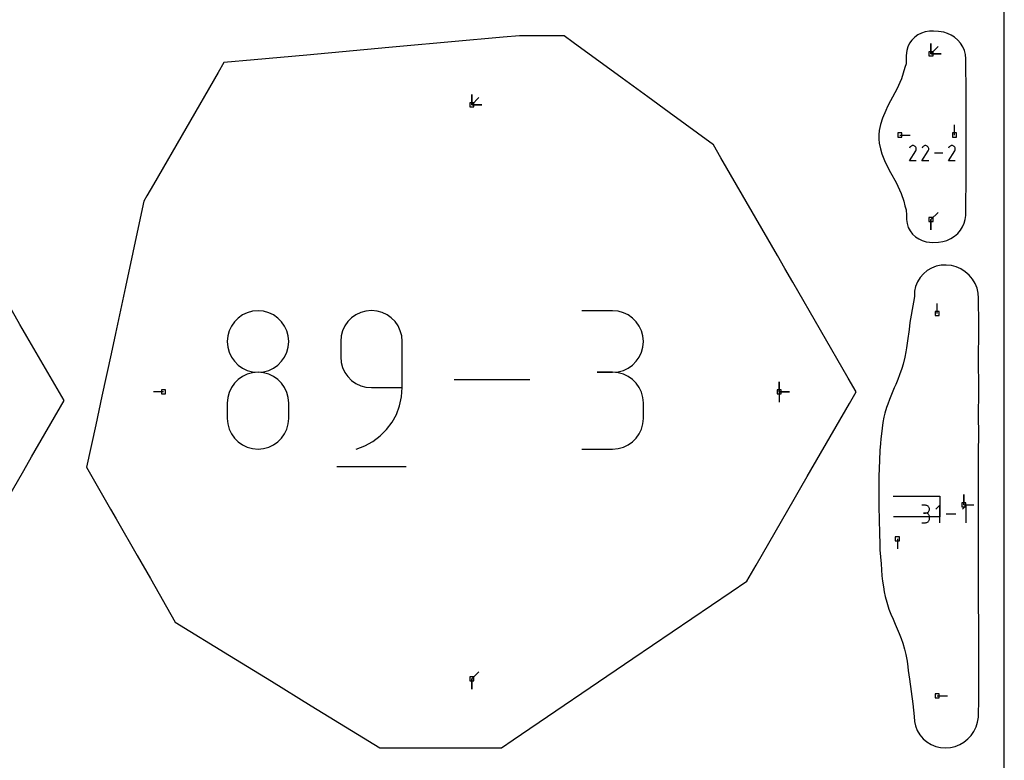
# Model space of a CAD drawing. Extents: x 0 to 600, y 0 to 900.
# Tile 7 of 21: x 462 to 600, y 214 to 318. Entities that reach past the tile are written whole.
import ezdxf

# ---------------------------------------------------------------- set-up
doc = ezdxf.new("R2010")
doc.units = 0

msp = doc.modelspace()

# ---------------------------------------------------------------- linework, layer by layer
at = {"layer": 'annotation', "color": 1}
for p, q in [((589.719871, 313.226333), (589.719871, 314.655083)), ((589.719871, 313.226333), (589.719871, 314.655083)), ((589.719871, 314.655083), (589.719871, 313.226333)), ((589.719871, 313.226333), (589.719871, 314.655083)), ((589.719871, 314.655083), (589.719871, 313.226333)), ((589.719871, 313.226333), (590.730149, 314.236612)), ((589.719871, 313.226333), (591.148621, 313.226333)), ((589.719871, 313.226333), (591.148621, 313.226333)), ((591.148621, 313.226333), (589.719871, 313.226333)), ((525.342089, 306.073131), (525.342089, 307.501881)), ((525.342089, 306.073131), (525.342089, 307.501881)), ((525.342089, 307.501881), (525.342089, 306.073131)), ((525.342089, 306.073131), (525.342089, 307.501881)), ((525.342089, 307.501881), (525.342089, 306.073131)), ((525.342089, 306.073131), (526.352368, 307.083409)), ((525.342089, 306.073131), (526.770839, 306.073131)), ((525.342089, 306.073131), (526.770839, 306.073131)), ((526.770839, 306.073131), (525.342089, 306.073131)), ((593.006853, 301.842748), (593.006853, 303.271498)), ((585.360249, 301.842748), (586.788999, 301.842747)), ((586.712173, 298.22441), (587.588115, 299.634563)), ((586.775754, 300.121524), (586.713512, 300.002126)), ((586.825148, 300.191565), (586.775754, 300.121524)), ((586.88441, 300.250034), (586.825148, 300.191565)), ((586.951738, 300.296461), (586.88441, 300.250034)), ((587.025328, 300.330379), (586.951738, 300.296461)), ((587.103379, 300.351319), (587.025328, 300.330379)), ((587.184088, 300.358812), (587.103379, 300.351319)), ((587.265654, 300.352392), (587.184088, 300.358812)), ((587.346273, 300.331589), (587.265654, 300.352392)), ((587.424143, 300.295936), (587.346273, 300.331589)), ((587.49379, 300.24648), (587.424143, 300.295936)), ((587.424143, 300.295936), (587.424143, 300.295936)), ((587.552022, 300.187133), (587.49379, 300.24648)), ((587.598322, 300.119714), (587.552022, 300.187133)), ((587.588115, 299.634563), (587.589162, 299.635858)), ((587.588115, 299.634563), (587.588115, 299.634563)), ((587.589162, 299.635858), (587.590166, 299.637165)), ((587.590166, 299.637165), (587.591134, 299.638494)), ((587.591134, 299.638494), (587.592072, 299.639856)), ((587.592072, 299.639856), (587.592987, 299.641262)), ((587.592987, 299.641262), (587.593885, 299.642723)), ((587.593885, 299.642723), (587.594774, 299.64425)), ((587.594774, 299.64425), (587.595659, 299.645854)), ((587.595659, 299.645854), (587.596547, 299.647546)), ((587.596547, 299.647546), (587.632715, 299.725201)), ((587.596547, 299.647546), (587.596547, 299.647546)), ((587.632172, 300.046042), (587.598322, 300.119714)), ((587.653054, 299.967936), (587.632172, 300.046042)), ((587.632715, 299.725201), (587.653843, 299.805697)), ((587.66045, 299.887215), (587.653054, 299.967936)), ((587.653843, 299.805697), (587.66045, 299.887215)), ((588.460864, 298.22441), (589.336806, 299.634563)), ((588.524445, 300.121524), (588.462203, 300.002126)), ((588.573839, 300.191565), (588.524445, 300.121524)), ((588.633101, 300.250034), (588.573839, 300.191565)), ((588.700429, 300.296461), (588.633101, 300.250034)), ((588.774019, 300.330379), (588.700429, 300.296461)), ((588.85207, 300.351319), (588.774019, 300.330379)), ((588.932779, 300.358812), (588.85207, 300.351319)), ((589.014345, 300.352392), (588.932779, 300.358812)), ((589.094964, 300.331589), (589.014345, 300.352392)), ((589.172834, 300.295936), (589.094964, 300.331589)), ((589.242481, 300.24648), (589.172834, 300.295936)), ((589.172834, 300.295936), (589.172834, 300.295936)), ((589.300713, 300.187133), (589.242481, 300.24648)), ((589.347013, 300.119714), (589.300713, 300.187133)), ((589.336806, 299.634563), (589.337853, 299.635858)), ((589.336806, 299.634563), (589.336806, 299.634563)), ((589.337853, 299.635858), (589.338857, 299.637165)), ((589.338857, 299.637165), (589.339825, 299.638494)), ((589.339825, 299.638494), (589.340763, 299.639856)), ((589.340763, 299.639856), (589.341678, 299.641262)), ((589.341678, 299.641262), (589.342576, 299.642723)), ((589.342576, 299.642723), (589.343465, 299.64425)), ((589.343465, 299.64425), (589.34435, 299.645854)), ((589.34435, 299.645854), (589.345238, 299.647546)), ((589.345238, 299.647546), (589.381406, 299.725201)), ((589.345238, 299.647546), (589.345238, 299.647546)), ((589.380863, 300.046042), (589.347013, 300.119714)), ((589.401745, 299.967936), (589.380863, 300.046042)), ((589.381406, 299.725201), (589.402534, 299.805697)), ((589.409141, 299.887215), (589.401745, 299.967936)), ((589.402534, 299.805697), (589.409141, 299.887215)), ((592.177043, 298.22441), (593.052984, 299.634563)), ((592.240624, 300.121524), (592.178382, 300.002126)), ((592.290018, 300.191565), (592.240624, 300.121524)), ((592.34928, 300.250034), (592.290018, 300.191565)), ((592.416607, 300.296461), (592.34928, 300.250034)), ((592.490198, 300.330379), (592.416607, 300.296461)), ((592.568249, 300.351319), (592.490198, 300.330379)), ((592.648958, 300.358812), (592.568249, 300.351319)), ((592.730524, 300.352392), (592.648958, 300.358812)), ((592.811143, 300.331589), (592.730524, 300.352392)), ((592.889013, 300.295936), (592.811143, 300.331589)), ((592.95866, 300.24648), (592.889013, 300.295936)), ((592.889013, 300.295936), (592.889013, 300.295936)), ((593.016892, 300.187133), (592.95866, 300.24648)), ((593.063192, 300.119714), (593.016892, 300.187133)), ((593.052984, 299.634563), (593.054031, 299.635858)), ((593.052984, 299.634563), (593.052984, 299.634563)), ((593.054031, 299.635858), (593.055036, 299.637165)), ((593.055036, 299.637165), (593.056003, 299.638494)), ((593.056003, 299.638494), (593.056942, 299.639856)), ((593.056942, 299.639856), (593.057856, 299.641262)), ((593.057856, 299.641262), (593.058755, 299.642723)), ((593.058755, 299.642723), (593.059643, 299.64425)), ((593.059643, 299.64425), (593.060529, 299.645854)), ((593.060529, 299.645854), (593.061417, 299.647546)), ((593.061417, 299.647546), (593.097584, 299.725201)), ((593.061417, 299.647546), (593.061417, 299.647546)), ((593.097042, 300.046042), (593.063192, 300.119714)), ((593.117924, 299.967936), (593.097042, 300.046042)), ((593.097584, 299.725201), (593.118713, 299.805697)), ((593.12532, 299.887215), (593.117924, 299.967936)), ((593.118713, 299.805697), (593.12532, 299.887215)), ((587.660128, 298.22441), (586.712173, 298.22441)), ((589.408819, 298.22441), (588.460864, 298.22441)), ((591.376669, 299.291646), (590.209595, 299.291646)), ((593.124998, 298.22441), (592.177043, 298.22441)), ((589.719871, 289.988984), (590.730149, 290.999263)), ((589.719871, 289.988984), (589.719871, 288.560234)), ((589.719871, 289.988984), (589.719871, 288.560234)), ((589.719871, 288.560234), (589.719871, 289.988984)), ((590.588398, 276.801794), (590.588398, 278.230544)), ((492.598498, 276.180439), (492.078458, 275.660809)), ((493.200502, 276.606075), (492.598498, 276.180439)), ((493.872212, 276.925379), (493.200502, 276.606075)), ((494.601369, 277.12601), (493.872212, 276.925379)), ((495.375714, 277.195629), (494.601369, 277.12601)), ((496.150059, 277.12601), (495.375714, 277.195629)), ((495.375714, 277.195629), (495.375714, 277.195629)), ((496.879216, 276.925379), (496.150059, 277.12601)), ((497.550926, 276.606075), (496.879216, 276.925379)), ((498.15293, 276.180439), (497.550926, 276.606075)), ((498.67297, 275.660809), (498.15293, 276.180439)), ((508.505667, 276.203119), (507.985528, 275.68247)), ((509.107712, 276.629373), (508.505667, 276.203119)), ((509.779372, 276.948994), (509.107712, 276.629373)), ((510.508359, 277.149742), (509.779372, 276.948994)), ((511.282383, 277.219378), (510.508359, 277.149742)), ((512.05801, 277.149742), (511.282383, 277.219378)), ((511.282383, 277.219378), (511.282383, 277.219378)), ((512.787849, 276.948994), (512.05801, 277.149742)), ((513.45976, 276.629373), (512.787849, 276.948994)), ((514.061604, 276.203119), (513.45976, 276.629373)), ((514.581242, 275.68247), (514.061604, 276.203119)), ((545.093074, 277.196846), (540.780495, 277.196846)), ((545.868701, 277.127227), (545.093074, 277.196846)), ((546.59854, 276.926597), (545.868701, 277.127227)), ((547.270451, 276.607293), (546.59854, 276.926597)), ((547.872295, 276.181657), (547.270451, 276.607293)), ((548.391933, 275.662027), (547.872295, 276.181657)), ((491.652643, 275.059525), (491.333312, 274.388925)), ((492.078458, 275.660809), (491.652643, 275.059525)), ((499.098785, 275.059525), (498.67297, 275.660809)), ((499.418116, 274.388925), (499.098785, 275.059525)), ((507.559582, 275.079665), (507.240121, 274.406944)), ((507.985528, 275.68247), (507.559582, 275.079665)), ((515.006536, 275.079665), (514.581242, 275.68247)), ((515.325346, 274.406944), (515.006536, 275.079665)), ((548.817227, 275.060743), (548.391933, 275.662027)), ((549.136037, 274.390143), (548.817227, 275.060743)), ((491.132722, 273.66135), (491.063135, 272.889139)), ((491.333312, 274.388925), (491.132722, 273.66135)), ((499.618706, 273.66135), (499.418116, 274.388925)), ((499.688293, 272.889139), (499.618706, 273.66135)), ((507.039431, 273.676546), (506.969804, 272.900709)), ((507.240121, 274.406944), (507.039431, 273.676546)), ((515.525535, 273.676546), (515.325346, 274.406944)), ((515.594961, 272.900709), (515.525535, 273.676546)), ((549.336225, 273.662568), (549.136037, 274.390143)), ((549.405652, 272.890357), (549.336225, 273.662568)), ((491.063135, 272.889139), (491.063135, 272.889139)), ((491.063135, 272.889139), (491.132763, 272.113303)), ((491.132763, 272.113303), (491.333452, 271.382904)), ((499.417976, 271.382904), (499.618665, 272.113303)), ((499.618665, 272.113303), (499.688293, 272.889139)), ((499.688293, 272.889139), (499.688293, 272.889139)), ((506.969804, 272.900709), (506.969804, 270.741375)), ((515.594961, 266.423925), (515.594961, 272.900709)), ((515.594961, 272.900709), (515.594961, 272.900709)), ((549.136037, 271.384122), (549.336225, 272.114521)), ((549.336225, 272.114521), (549.405652, 272.890357)), ((549.405652, 272.890357), (549.405652, 272.890357)), ((491.333452, 271.382904), (491.652914, 270.710183)), ((491.652914, 270.710183), (492.078859, 270.107379)), ((498.672569, 270.107379), (499.098514, 270.710183)), ((499.098514, 270.710183), (499.417976, 271.382904)), ((506.969804, 270.741375), (506.969804, 270.741375)), ((506.969804, 270.741375), (507.039431, 269.96558)), ((548.391933, 270.108597), (548.817227, 270.711401)), ((548.817227, 270.711401), (549.136037, 271.384122)), ((492.078859, 270.107379), (492.598999, 269.58673)), ((492.598999, 269.58673), (493.201043, 269.160475)), ((497.550385, 269.160475), (498.152429, 269.58673)), ((498.152429, 269.58673), (498.672569, 270.107379)), ((507.039431, 269.96558), (507.240121, 269.235294)), ((507.240121, 269.235294), (507.559582, 268.562735)), ((547.270451, 269.161693), (547.872295, 269.587948)), ((547.872295, 269.587948), (548.391933, 270.108597)), ((493.200502, 267.980512), (492.598498, 267.554319)), ((493.872212, 268.300101), (493.200502, 267.980512)), ((493.201043, 269.160475), (493.872704, 268.840854)), ((494.601369, 268.500837), (493.872212, 268.300101)), ((493.872704, 268.840854), (494.60169, 268.640107)), ((495.375714, 268.570471), (494.601369, 268.500837)), ((494.60169, 268.640107), (495.375714, 268.570471)), ((495.375714, 268.570471), (496.149738, 268.640107)), ((496.150059, 268.500877), (495.375714, 268.570471)), ((495.375714, 268.570471), (495.375714, 268.570471)), ((495.375714, 268.570471), (495.375714, 268.570471)), ((496.149738, 268.640107), (496.878724, 268.840854)), ((496.879216, 268.300241), (496.150059, 268.500877)), ((496.878724, 268.840854), (497.550385, 269.160475)), ((497.550926, 267.980783), (496.879216, 268.300241)), ((498.15293, 267.55472), (497.550926, 267.980783)), ((507.559582, 268.562735), (507.985528, 267.960123)), ((507.985528, 267.960123), (508.505667, 267.439676)), ((545.093074, 268.571689), (542.933739, 268.571689)), ((542.933739, 268.571689), (545.093074, 268.571689)), ((545.093074, 268.571689), (545.868701, 268.641325)), ((545.868701, 268.50207), (545.093074, 268.571689)), ((545.093074, 268.571689), (545.093074, 268.571689)), ((545.868701, 268.641325), (546.59854, 268.842072)), ((546.59854, 268.301439), (545.868701, 268.50207)), ((546.59854, 268.842072), (547.270451, 269.161693)), ((547.270451, 267.982136), (546.59854, 268.301439)), ((547.872295, 267.556499), (547.270451, 267.982136)), ((491.652643, 266.431119), (491.333312, 265.75861)), ((492.078458, 267.033772), (491.652643, 266.431119)), ((492.598498, 267.554319), (492.078458, 267.033772)), ((498.67297, 267.034273), (498.15293, 267.55472)), ((499.098785, 266.431661), (498.67297, 267.034273)), ((499.418116, 265.759102), (499.098785, 266.431661)), ((508.505667, 267.439676), (509.107712, 267.013613)), ((509.107712, 267.013613), (509.779372, 266.694155)), ((509.779372, 266.694155), (510.508359, 266.493519)), ((510.508359, 266.493519), (511.282383, 266.423925)), ((511.282383, 266.423925), (515.594961, 266.423925)), ((515.499479, 265.114525), (515.594961, 266.423925)), ((533.499593, 267.509072), (522.880735, 267.509072)), ((548.391933, 267.036869), (547.872295, 267.556499)), ((548.817227, 266.435585), (548.391933, 267.036869)), ((549.136037, 265.764986), (548.817227, 266.435585)), ((568.446877, 265.823255), (568.446877, 267.252005)), ((568.446877, 265.823255), (568.446877, 267.252005)), ((568.446877, 267.252005), (568.446877, 265.823255)), ((568.446877, 265.823255), (568.446877, 267.252005)), ((568.446877, 267.252005), (568.446877, 265.823255)), ((482.141683, 265.823255), (480.712933, 265.823256)), ((491.132722, 265.028495), (491.063135, 264.253021)), ((491.333312, 265.75861), (491.132722, 265.028495)), ((499.618706, 265.028815), (499.418116, 265.759102)), ((499.688293, 264.253021), (499.618706, 265.028815)), ((515.220831, 263.855956), (515.499479, 265.114525)), ((549.336225, 265.037411), (549.136037, 265.764986)), ((549.405652, 264.2652), (549.336225, 265.037411)), ((568.446877, 265.823255), (569.875627, 265.823255)), ((568.446877, 265.823255), (569.875627, 265.823255)), ((569.875627, 265.823255), (568.446877, 265.823255)), ((568.446877, 265.823255), (568.446877, 264.394506)), ((491.063135, 264.253021), (491.063135, 262.104648)), ((499.688293, 262.104648), (499.688293, 264.253021)), ((499.688293, 264.253021), (499.688293, 264.253021)), ((514.770715, 262.664046), (515.220831, 263.855956)), ((549.405652, 262.105865), (549.405652, 264.2652)), ((549.405652, 264.2652), (549.405652, 264.2652)), ((514.160828, 261.554623), (514.770715, 262.664046)), ((491.063135, 262.104648), (491.063135, 262.104648)), ((491.063135, 262.104648), (491.132763, 261.329229)), ((491.132763, 261.329229), (491.333452, 260.59995)), ((499.417976, 260.59995), (499.618665, 261.329229)), ((499.618665, 261.329229), (499.688293, 262.104648)), ((513.402869, 260.543513), (514.160828, 261.554623)), ((549.136037, 260.605588), (549.336225, 261.333333)), ((549.336225, 261.333333), (549.405652, 262.105865)), ((491.333452, 260.59995), (491.652914, 259.928849)), ((491.652914, 259.928849), (492.078859, 259.327966)), ((498.672569, 259.327966), (499.098514, 259.928849)), ((499.098514, 259.928849), (499.417976, 260.59995)), ((511.489526, 258.879546), (512.508536, 259.646545)), ((512.508536, 259.646545), (513.402869, 260.543513)), ((548.391933, 259.333694), (548.817227, 259.934939)), ((548.817227, 259.934939), (549.136037, 260.605588)), ((492.078859, 259.327966), (492.598999, 258.809338)), ((492.598999, 258.809338), (493.201043, 258.385005)), ((493.201043, 258.385005), (493.872704, 258.067005)), ((496.878724, 258.067005), (497.550385, 258.385005)), ((497.550385, 258.385005), (498.152429, 258.809338)), ((498.152429, 258.809338), (498.672569, 259.327966)), ((509.124266, 257.798767), (510.357537, 258.258344)), ((510.357537, 258.258344), (511.489526, 258.879546)), ((546.59854, 258.069486), (547.270451, 258.388659)), ((547.270451, 258.388659), (547.872295, 258.814165)), ((547.872295, 258.814165), (548.391933, 259.333694)), ((493.872704, 258.067005), (494.60169, 257.867376)), ((494.60169, 257.867376), (495.375714, 257.798158)), ((495.375714, 257.798158), (496.149738, 257.867376)), ((495.375714, 257.798158), (495.375714, 257.798158)), ((496.149738, 257.867376), (496.878724, 258.067005)), ((509.124266, 257.798767), (509.124266, 257.798767)), ((540.780495, 257.799376), (545.093074, 257.799376)), ((545.093074, 257.799376), (545.868701, 257.868955)), ((545.093074, 257.799376), (545.093074, 257.799376)), ((545.868701, 257.868955), (546.59854, 258.069486)), ((506.430884, 255.371191), (516.141189, 255.371191)), ((594.316619, 249.993824), (594.316619, 251.422574)), ((594.316619, 249.993824), (594.316619, 251.422574)), ((594.316619, 251.422574), (594.316619, 249.993824)), ((584.413349, 251.20676), (586.328365, 251.199162)), ((586.328365, 251.199162), (586.96485, 251.199784)), ((586.96485, 251.199784), (587.785443, 251.199197)), ((587.785443, 251.199197), (588.830882, 251.19975)), ((588.957811, 249.913703), (588.416452, 249.913703)), ((588.830882, 251.19975), (590.982673, 251.200174)), ((589.055176, 249.904964), (588.957811, 249.913703)), ((589.146792, 249.879778), (589.055176, 249.904964)), ((589.231138, 249.839696), (589.146792, 249.879778)), ((590.955419, 249.916531), (590.413449, 249.374408)), ((590.955419, 247.478658), (590.955419, 249.916531)), ((590.982673, 251.200174), (590.982965, 250.071034)), ((590.982965, 250.071034), (590.983132, 249.981939)), ((590.983132, 249.981939), (590.983697, 249.89519)), ((590.983697, 249.89519), (590.98461, 249.797539)), ((594.658781, 249.916531), (594.116811, 249.374408)), ((594.316619, 249.993824), (595.745369, 249.993824)), ((594.658781, 247.478658), (594.658781, 249.916531)), ((588.957811, 248.830985), (588.686749, 248.830985)), ((588.686749, 248.830985), (588.957811, 248.830985)), ((588.957811, 248.830985), (589.055176, 248.839727)), ((589.055176, 248.822246), (588.957811, 248.830985)), ((588.957811, 248.830985), (588.957811, 248.830985)), ((589.055176, 248.839727), (589.146792, 248.864927)), ((589.146792, 248.797061), (589.055176, 248.822246)), ((589.146792, 248.864927), (589.231138, 248.905049)), ((589.231138, 248.756979), (589.146792, 248.797061)), ((589.306687, 249.786266), (589.231138, 249.839696)), ((589.231138, 248.905049), (589.306687, 248.958556)), ((589.306687, 248.703548), (589.231138, 248.756979)), ((589.371917, 249.721037), (589.306687, 249.786266)), ((589.306687, 248.958556), (589.371917, 249.023914)), ((589.371917, 248.638319), (589.306687, 248.703548)), ((589.425305, 249.645557), (589.371917, 249.721037)), ((589.371917, 249.023914), (589.425305, 249.099584)), ((589.425305, 248.56284), (589.371917, 248.638319)), ((589.465325, 249.561377), (589.425305, 249.645557)), ((589.425305, 249.099584), (589.465325, 249.184031)), ((589.465325, 248.478659), (589.425305, 248.56284)), ((589.490455, 249.470044), (589.465325, 249.561377)), ((589.465325, 249.184031), (589.490455, 249.275718)), ((589.490455, 248.387327), (589.465325, 248.478659)), ((589.49917, 249.373109), (589.490455, 249.470044)), ((589.490455, 249.275718), (589.49917, 249.373109)), ((589.49917, 249.373109), (589.49917, 249.373109)), ((590.98461, 249.797539), (590.983869, 249.712108)), ((590.983869, 249.712108), (590.98391, 249.639647)), ((590.98391, 249.639647), (590.984387, 249.549681)), ((590.984081, 249.452005), (590.98402, 248.312807)), ((590.984387, 249.549681), (590.984081, 249.452005)), ((593.202761, 248.697595), (591.869774, 248.697595)), ((586.349667, 248.315319), (584.445899, 248.314775)), ((586.975528, 248.315677), (586.349667, 248.315319)), ((587.786572, 248.31298), (586.975528, 248.315677)), ((588.848134, 248.313738), (587.786572, 248.31298)), ((588.416452, 247.478735), (588.957811, 247.478735)), ((590.98402, 248.312807), (588.848134, 248.313738)), ((588.957811, 247.478735), (589.055176, 247.487469)), ((588.957811, 247.478735), (588.957811, 247.478735)), ((589.055176, 247.487469), (589.146792, 247.512642)), ((589.146792, 247.512642), (589.231138, 247.552708)), ((589.231138, 247.552708), (589.306687, 247.606121)), ((589.306687, 247.606121), (589.371917, 247.671338)), ((589.371917, 247.671338), (589.425305, 247.746812)), ((589.425305, 247.746812), (589.465325, 247.830999)), ((589.465325, 247.830999), (589.490455, 247.922353)), ((589.49917, 248.290391), (589.490455, 248.387327)), ((589.490455, 247.922353), (589.49917, 248.019329)), ((589.49917, 248.019329), (589.49917, 248.290391)), ((589.49917, 248.290391), (589.49917, 248.290391)), ((585.003358, 245.218985), (585.003358, 243.790235)), ((525.342089, 225.573379), (526.352368, 226.583658)), ((525.342089, 225.573379), (525.342089, 224.14463)), ((525.342089, 225.573379), (525.342089, 224.14463)), ((525.342089, 224.14463), (525.342089, 225.573379)), ((590.588398, 223.183904), (592.017148, 223.183904))]:
    msp.add_line(p, q, dxfattribs=at)
at = {"layer": 'boundary', "color": 5}
for p, q in [((588.379389, 316.141401), (587.885492, 315.886971)), ((588.908096, 316.31942), (588.379389, 316.141401)), ((589.522624, 316.420183), (588.908096, 316.31942)), ((590.054631, 316.428658), (589.522624, 316.420183)), ((590.780567, 316.379998), (590.054631, 316.428658)), ((591.511247, 316.26692), (590.780567, 316.379998)), ((592.052017, 316.099199), (591.511247, 316.26692)), ((592.565526, 315.858989), (592.052017, 316.099199)), ((529.735495, 315.582127), (515.274221, 314.256874)), ((532.032774, 315.746771), (529.735495, 315.582127)), ((537.406673, 315.746733), (532.032774, 315.746771)), ((538.290968, 315.746737), (537.406673, 315.746733)), ((539.580061, 314.806713), (538.290968, 315.746737)), ((546.430264, 309.811691), (539.580061, 314.806713)), ((587.04861, 315.167191), (586.727357, 314.715363)), ((587.438151, 315.560263), (587.04861, 315.167191)), ((587.885492, 315.886971), (587.438151, 315.560263)), ((593.040498, 315.551359), (592.565526, 315.858989)), ((593.48248, 315.164399), (593.040498, 315.551359)), ((593.86032, 314.726184), (593.48248, 315.164399)), ((594.177899, 314.221112), (593.86032, 314.726184)), ((513.731527, 314.115454), (502.242744, 313.061415)), ((515.274221, 314.256874), (513.731527, 314.115454)), ((586.325949, 313.67448), (586.252483, 313.015644)), ((586.483813, 314.214117), (586.325949, 313.67448)), ((586.727357, 314.715363), (586.483813, 314.214117)), ((594.410715, 313.681128), (594.177899, 314.221112)), ((594.553236, 313.119315), (594.410715, 313.681128)), ((490.599128, 311.995598), (489.793568, 310.600304)), ((494.818535, 312.3821), (490.599128, 311.995598)), ((502.242744, 313.061415), (494.818535, 312.3821)), ((586.230032, 312.372102), (586.222206, 311.848747)), ((586.252483, 313.015644), (586.230032, 312.372102)), ((594.601911, 312.546443), (594.553236, 313.119315)), ((594.63091, 307.403977), (594.601911, 312.546443)), ((489.793568, 310.600304), (480.736181, 294.912366)), ((586.068203, 311.310861), (585.606568, 309.74318)), ((586.222206, 311.848747), (586.068203, 311.310861)), ((550.030338, 307.186566), (546.430264, 309.811691)), ((585.606568, 309.74318), (584.949754, 308.292287)), ((584.949754, 308.292287), (584.063766, 306.614502)), ((553.027877, 305.00082), (550.030338, 307.186566)), ((584.063766, 306.614502), (583.641878, 305.82432)), ((594.648465, 306.568931), (594.63091, 307.403977)), ((594.642316, 296.893677), (594.648465, 306.568931)), ((583.373146, 305.298906), (582.901334, 304.188037)), ((583.641878, 305.82432), (583.373146, 305.298906)), ((559.224601, 300.482285), (553.027877, 305.00082)), ((582.901334, 304.188037), (582.62715, 303.327615)), ((582.454562, 302.467048), (582.412723, 301.879482)), ((582.62715, 303.327615), (582.454562, 302.467048)), ((582.412723, 301.879482), (582.422352, 301.2457)), ((582.422352, 301.2457), (582.476063, 300.683845)), ((560.27614, 298.660964), (559.224601, 300.482285)), ((582.476063, 300.683845), (582.625721, 299.884672)), ((582.625721, 299.884672), (582.843176, 299.214609)), ((568.18305, 284.965824), (560.27614, 298.660964)), ((582.843176, 299.214609), (583.207456, 298.290577)), ((583.207456, 298.290577), (583.458405, 297.743434)), ((583.458405, 297.743434), (584.060227, 296.599907)), ((594.594891, 290.56324), (594.642316, 296.893677)), ((584.060227, 296.599907), (584.817916, 295.18786)), ((480.736181, 294.912366), (479.812467, 293.312415)), ((584.817916, 295.18786), (585.53643, 293.658732)), ((479.812467, 293.312415), (479.381158, 292.56537)), ((585.53643, 293.658732), (585.897323, 292.556817)), ((479.381158, 292.56537), (478.868412, 290.183997)), ((585.897323, 292.556817), (586.067165, 291.902627)), ((586.067165, 291.902627), (586.221503, 291.365613)), ((586.221503, 291.365613), (586.281644, 290.616718)), ((478.868412, 290.183997), (476.796533, 280.561785)), ((586.281644, 290.616718), (586.27753, 289.985377)), ((586.27753, 289.985377), (586.362622, 289.424209)), ((594.387185, 289.473976), (594.53397, 290.012355)), ((594.53397, 290.012355), (594.594891, 290.56324)), ((586.362622, 289.424209), (586.538892, 288.892088)), ((586.538892, 288.892088), (586.799684, 288.401129)), ((593.856518, 288.479874), (594.159333, 288.959748)), ((594.159333, 288.959748), (594.387185, 289.473976)), ((586.799684, 288.401129), (587.136629, 287.962025)), ((587.136629, 287.962025), (587.539987, 287.583783)), ((587.539987, 287.583783), (587.999003, 287.273628)), ((587.999003, 287.273628), (588.502201, 287.03708)), ((591.96184, 287.070352), (592.513152, 287.317058)), ((592.513152, 287.317058), (593.021497, 287.640746)), ((593.021497, 287.640746), (593.474303, 288.033397)), ((593.474303, 288.033397), (593.856518, 288.479874)), ((588.502201, 287.03708), (589.037748, 286.877859)), ((589.037748, 286.877859), (589.980379, 286.78904)), ((589.980379, 286.78904), (590.782922, 286.830156)), ((590.782922, 286.830156), (591.380906, 286.906673)), ((591.380906, 286.906673), (591.96184, 287.070352)), ((569.237039, 283.140262), (568.18305, 284.965824)), ((570.355723, 281.202637), (569.237039, 283.140262)), ((589.812971, 283.178133), (589.206847, 282.824517)), ((590.470093, 283.430957), (589.812971, 283.178133)), ((591.162065, 283.576601), (590.470093, 283.430957)), ((591.86869, 283.611659), (591.162065, 283.576601)), ((592.574737, 283.535869), (591.86869, 283.611659)), ((593.266502, 283.35039), (592.574737, 283.535869)), ((593.923995, 283.059812), (593.266502, 283.35039)), ((594.53095, 282.67127), (593.923995, 283.059812)), ((588.205729, 281.852257), (587.835283, 281.257758)), ((588.666686, 282.378859), (588.205729, 281.852257)), ((589.206847, 282.824517), (588.666686, 282.378859)), ((595.072344, 282.194375), (594.53095, 282.67127)), ((595.534723, 281.64098), (595.072344, 282.194375)), ((595.906807, 281.024592), (595.534723, 281.64098)), ((476.796533, 280.561785), (475.38936, 274.026599)), ((578.11815, 267.757752), (570.355723, 281.202637)), ((587.564377, 280.609994), (587.399513, 279.924927)), ((587.835283, 281.257758), (587.564377, 280.609994)), ((596.179326, 280.360659), (595.906807, 281.024592)), ((596.345614, 279.665455), (596.179326, 280.360659)), ((587.402399, 279.185556), (587.278524, 278.405954)), ((587.399513, 279.924927), (587.402399, 279.185556)), ((596.401606, 278.953269), (596.345614, 279.665455)), ((596.416077, 275.235638), (596.401606, 278.953269)), ((462.00165, 275.291476), (460.479716, 277.927487)), ((587.278524, 278.405954), (586.766341, 275.559359)), ((468.178534, 264.593008), (462.00165, 275.291476)), ((586.766341, 275.559359), (586.642201, 274.549079)), ((596.40925, 274.174239), (596.416077, 275.235638)), ((475.38936, 274.026599), (474.76733, 271.137756)), ((586.642201, 274.549079), (586.417998, 272.996526)), ((596.405953, 273.50284), (596.40925, 274.174239)), ((596.406702, 272.641003), (596.405953, 273.50284)), ((586.271145, 271.993734), (586.19897, 271.438807)), ((586.417998, 272.996526), (586.271145, 271.993734)), ((596.405215, 272.077553), (596.406702, 272.641003)), ((596.421588, 264.611247), (596.405215, 272.077553)), ((474.76733, 271.137756), (473.490379, 265.207208)), ((586.062226, 270.694625), (585.82555, 269.699065)), ((586.19897, 271.438807), (586.062226, 270.694625)), ((585.82555, 269.699065), (585.646822, 269.091227)), ((585.330128, 268.210488), (585.088719, 267.562473)), ((585.646822, 269.091227), (585.330128, 268.210488)), ((579.235026, 265.823291), (578.11815, 267.757752)), ((584.792051, 266.872015), (584.576109, 266.368887)), ((585.088719, 267.562473), (584.792051, 266.872015)), ((473.490379, 265.207208), (472.631834, 261.21998)), ((578.291784, 264.189664), (579.235026, 265.823291)), ((584.088151, 265.240655), (583.902657, 264.765254)), ((584.576109, 266.368887), (584.088151, 265.240655)), ((463.622141, 256.700901), (468.178534, 264.593008)), ((572.38236, 253.954208), (578.291784, 264.189664)), ((583.6489, 264.116036), (583.472082, 263.616251)), ((583.902657, 264.765254), (583.6489, 264.116036)), ((596.393377, 263.688527), (596.421588, 264.611247)), ((596.405198, 262.905425), (596.393377, 263.688527)), ((583.133263, 262.277452), (582.978901, 261.544429)), ((583.272401, 262.82767), (583.133263, 262.277452)), ((583.472082, 263.616251), (583.272401, 262.82767)), ((596.411268, 259.455983), (596.405198, 262.905425)), ((472.631834, 261.21998), (471.353534, 255.283499)), ((582.978901, 261.544429), (582.876645, 260.743889)), ((582.776006, 259.955145), (582.700061, 259.251793)), ((582.876645, 260.743889), (582.776006, 259.955145)), ((582.628544, 258.589113), (582.570792, 257.606331)), ((582.700061, 259.251793), (582.628544, 258.589113)), ((596.395795, 257.721042), (596.411268, 259.455983)), ((582.570792, 257.606331), (582.491971, 256.264642)), ((596.400821, 252.792308), (596.395795, 257.721042)), ((462.52944, 254.808322), (463.622141, 256.700901)), ((582.491971, 256.264642), (582.423951, 253.972451)), ((454.787023, 241.398003), (462.52944, 254.808322)), ((471.353534, 255.283499), (474.718816, 249.397376)), ((571.493854, 252.415156), (572.38236, 253.954208)), ((582.423951, 253.972451), (582.41642, 252.573269)), ((596.395697, 249.751001), (596.400821, 252.792308)), ((570.555483, 250.789842), (571.493854, 252.415156)), ((582.41642, 252.573269), (582.410026, 249.732968)), ((565.194471, 241.504265), (570.555483, 250.789842)), ((474.718816, 249.397376), (475.502449, 248.026649)), ((582.410026, 249.732968), (582.502753, 246.002837)), ((596.399207, 246.97791), (596.395697, 249.751001)), ((475.502449, 248.026649), (478.442421, 242.883707)), ((582.502753, 246.002837), (582.546662, 244.474851)), ((596.399667, 242.186362), (596.399207, 246.97791)), ((582.546662, 244.474851), (582.566863, 243.664537)), ((582.566863, 243.664537), (582.715155, 241.69601)), ((478.442421, 242.883707), (480.301785, 239.631314)), ((582.715155, 241.69601), (582.840275, 240.036053)), ((596.396877, 240.705673), (596.401489, 241.602074)), ((596.401489, 241.602074), (596.399667, 242.186362)), ((563.920867, 239.298316), (565.194471, 241.504265)), ((596.396061, 236.463814), (596.396877, 240.705673)), ((480.301785, 239.631314), (483.77895, 233.549042)), ((561.686588, 237.779801), (563.920867, 239.298316)), ((582.840275, 240.036053), (582.940181, 239.262456)), ((582.940181, 239.262456), (583.060054, 238.472297)), ((547.908218, 228.415315), (561.686588, 237.779801)), ((583.060054, 238.472297), (583.167679, 237.763695)), ((583.167679, 237.763695), (583.310723, 237.113245)), ((583.310723, 237.113245), (583.518666, 236.317513)), ((583.518666, 236.317513), (583.830941, 235.34517)), ((596.401323, 235.820583), (596.396061, 236.463814)), ((583.830941, 235.34517), (584.114401, 234.634656)), ((596.404902, 235.039579), (596.401323, 235.820583)), ((596.41924, 234.338349), (596.404902, 235.039579)), ((483.77895, 233.549042), (491.402849, 228.857227)), ((584.114401, 234.634656), (584.413771, 233.937406)), ((584.413771, 233.937406), (584.712097, 233.257547)), ((596.415594, 224.613966), (596.41924, 234.338349)), ((584.712097, 233.257547), (584.98959, 232.595759)), ((584.98959, 232.595759), (585.277873, 231.928832)), ((585.277873, 231.928832), (585.526986, 231.256614)), ((585.526986, 231.256614), (585.7794, 230.573577)), ((585.7794, 230.573577), (586.023676, 229.732563)), ((586.023676, 229.732563), (586.201914, 229.007074)), ((491.402849, 228.857227), (497.281704, 225.237869)), ((531.130239, 217.012144), (547.908218, 228.415315)), ((586.201914, 229.007074), (586.367443, 228.043079)), ((586.367443, 228.043079), (586.46931, 227.272052)), ((586.46931, 227.272052), (586.54233, 226.75128)), ((586.54233, 226.75128), (586.710021, 225.552522)), ((497.281704, 225.237869), (502.837795, 221.81785)), ((586.710021, 225.552522), (587.158792, 222.076441)), ((596.421925, 223.794853), (596.415594, 224.613966)), ((596.433324, 222.897102), (596.421925, 223.794853)), ((596.376744, 220.227501), (596.433324, 222.897102)), ((502.837795, 221.81785), (509.333351, 217.819542)), ((587.158792, 222.076441), (587.361994, 220.306226)), ((587.361994, 220.306226), (587.401237, 219.592285)), ((587.401237, 219.592285), (587.542716, 218.998695)), ((596.052968, 218.837959), (596.262579, 219.492089)), ((596.262579, 219.492089), (596.376744, 220.227501)), ((587.542716, 218.998695), (587.802888, 218.335568)), ((587.802888, 218.335568), (588.164351, 217.728671)), ((595.357433, 217.654783), (595.74892, 218.221189)), ((595.74892, 218.221189), (596.052968, 218.837959)), ((509.333351, 217.819542), (512.452082, 215.89977)), ((529.493532, 215.89974), (531.130239, 217.012144)), ((588.164351, 217.728671), (588.616279, 217.192322)), ((588.616279, 217.192322), (589.145901, 216.738648)), ((589.145901, 216.738648), (589.73892, 216.377277)), ((593.751379, 216.373358), (594.347865, 216.720494)), ((594.347865, 216.720494), (594.887015, 217.150847)), ((594.887015, 217.150847), (595.357433, 217.654783)), ((512.452082, 215.89977), (514.56857, 215.899861)), ((514.56857, 215.899861), (527.244268, 215.899854)), ((527.244268, 215.899854), (529.493532, 215.89974)), ((589.73892, 216.377277), (590.379996, 216.115335)), ((590.379996, 216.115335), (591.05313, 215.957363)), ((591.05313, 215.957363), (591.746524, 215.905216)), ((591.746524, 215.905216), (592.437847, 215.96004)), ((592.437847, 215.96004), (593.11028, 216.117699)), ((593.11028, 216.117699), (593.751379, 216.373358))]:
    msp.add_line(p, q, dxfattribs=at)
at = {"layer": 'frame', "color": 5}
msp.add_line((600, 0), (600, 900), dxfattribs=at)
at = {"layer": 'hole', "color": 5}
for p, q in [((590.005621, 313.512083), (589.434121, 313.512083)), ((589.434121, 313.512083), (589.434121, 312.940583)), ((590.005621, 312.940583), (590.005621, 313.512083)), ((589.434121, 312.940583), (590.005621, 312.940583)), ((525.627839, 306.358881), (525.056339, 306.358881)), ((525.056339, 306.358881), (525.056339, 305.787381)), ((525.056339, 305.787381), (525.627839, 305.787381)), ((525.627839, 305.787381), (525.627839, 306.358881)), ((585.645999, 302.128498), (585.074499, 302.128498)), ((585.074499, 302.128498), (585.074499, 301.556998)), ((585.074499, 301.556998), (585.645999, 301.556998)), ((585.645999, 301.556998), (585.645999, 302.128498)), ((593.292603, 302.128498), (592.721103, 302.128498)), ((592.721103, 302.128498), (592.721103, 301.556998)), ((592.721103, 301.556998), (593.292603, 301.556998)), ((593.292603, 301.556998), (593.292603, 302.128498)), ((590.005621, 290.274734), (589.434121, 290.274734)), ((589.434121, 290.274734), (589.434121, 289.703234)), ((590.005621, 289.703234), (590.005621, 290.274734)), ((589.434121, 289.703234), (590.005621, 289.703234)), ((590.874148, 277.087544), (590.302648, 277.087544)), ((590.302648, 277.087544), (590.302648, 276.516044)), ((590.302648, 276.516044), (590.874148, 276.516044)), ((590.874148, 276.516044), (590.874148, 277.087544)), ((482.427433, 266.109005), (481.855933, 266.109005)), ((481.855933, 266.109005), (481.855933, 265.537505)), ((481.855933, 265.537505), (482.427433, 265.537505)), ((482.427433, 265.537505), (482.427433, 266.109005)), ((568.732627, 266.109005), (568.161127, 266.109005)), ((568.161127, 266.109005), (568.161127, 265.537505)), ((568.161127, 265.537505), (568.732627, 265.537505)), ((568.732627, 265.537505), (568.732627, 266.109005)), ((594.602369, 250.279574), (594.030869, 250.279574)), ((594.030869, 250.279574), (594.030869, 249.708074)), ((594.602369, 249.708074), (594.602369, 250.279574)), ((594.030869, 249.708074), (594.602369, 249.708074)), ((585.289108, 245.504735), (584.717608, 245.504735)), ((584.717608, 245.504735), (584.717608, 244.933235)), ((584.717608, 244.933235), (585.289108, 244.933235)), ((585.289108, 244.933235), (585.289108, 245.504735)), ((525.627839, 225.859129), (525.056339, 225.859129)), ((525.056339, 225.859129), (525.056339, 225.287629)), ((525.056339, 225.287629), (525.627839, 225.287629)), ((525.627839, 225.287629), (525.627839, 225.859129)), ((590.874148, 223.469654), (590.302648, 223.469654)), ((590.302648, 223.469654), (590.302648, 222.898154)), ((590.302648, 222.898154), (590.874148, 222.898154)), ((590.874148, 222.898154), (590.874148, 223.469654))]:
    msp.add_line(p, q, dxfattribs=at)

doc.saveas('drawing.dxf')
